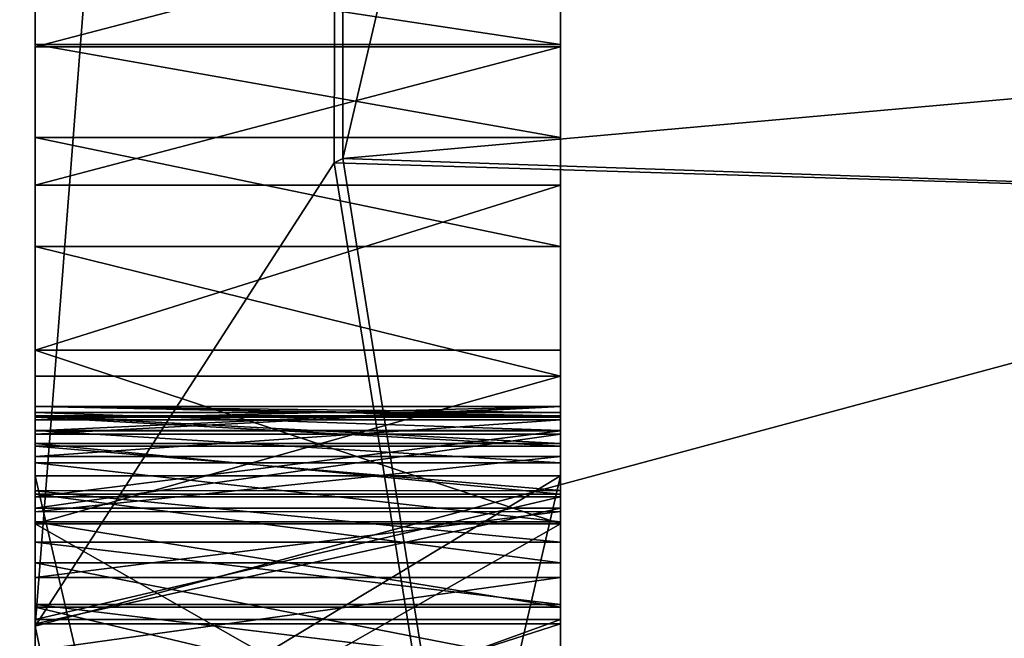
# Model space of a CAD drawing. Header units: millimetres. Extents: x -143 to 143, y -35 to 35.
# Tile 48 of 176: x -141.465 to -140.528, y 14.004 to 14.592. Entities that reach past the tile are written whole.
import ezdxf

# ---------------------------------------------------------------- set-up
doc = ezdxf.new("R2010")
doc.units = ezdxf.units.MM
doc.header["$LTSCALE"] = 65.185185
for name, color, linetype in [('1000', 7, 'CONTINUOUS'), ('1001', 7, 'CONTINUOUS'), ('1002', 7, 'CONTINUOUS'), ('1003', 7, 'CONTINUOUS'), ('1004', 7, 'CONTINUOUS'), ('1055', 7, 'CONTINUOUS'), ('1056', 7, 'CONTINUOUS'), ('1265', 7, 'CONTINUOUS'), ('1266', 7, 'CONTINUOUS'), ('1347', 7, 'CONTINUOUS'), ('1349', 7, 'CONTINUOUS'), ('1350', 7, 'CONTINUOUS'), ('1360', 7, 'CONTINUOUS'), ('763', 7, 'CONTINUOUS'), ('911', 7, 'CONTINUOUS'), ('934', 7, 'CONTINUOUS'), ('935', 7, 'CONTINUOUS'), ('936', 7, 'CONTINUOUS'), ('937', 7, 'CONTINUOUS'), ('938', 7, 'CONTINUOUS'), ('948', 7, 'CONTINUOUS'), ('949', 7, 'CONTINUOUS'), ('950', 7, 'CONTINUOUS'), ('951', 7, 'CONTINUOUS'), ('952', 7, 'CONTINUOUS'), ('956', 7, 'CONTINUOUS'), ('957', 7, 'CONTINUOUS'), ('958', 7, 'CONTINUOUS'), ('984', 7, 'CONTINUOUS'), ('985', 7, 'CONTINUOUS'), ('986', 7, 'CONTINUOUS'), ('987', 7, 'CONTINUOUS'), ('988', 7, 'CONTINUOUS'), ('990', 7, 'CONTINUOUS'), ('991', 7, 'CONTINUOUS'), ('992', 7, 'CONTINUOUS'), ('993', 7, 'CONTINUOUS'), ('994', 7, 'CONTINUOUS'), ('995', 7, 'CONTINUOUS'), ('996', 7, 'CONTINUOUS'), ('997', 7, 'CONTINUOUS'), ('999', 7, 'CONTINUOUS')]:
    doc.layers.add(name, color=color, linetype=linetype)

msp = doc.modelspace()

# ---------------------------------------------------------------- linework, layer by layer
at = {"layer": '1000', "color": 7, "linetype": 'CONTINUOUS', "true_color": 0xe0f2ff}
for points in [[(-141.45, 14.14095, -2.86164), (-141.45, 14.18907, -2.67667), (-140.95, 14.14095, -2.86165), (-141.45, 14.14095, -2.86164)], [(-141.45, 14.18907, -2.67667), (-140.95, 14.18907, -2.67667), (-140.95, 14.14095, -2.86165), (-141.45, 14.18907, -2.67667)], [(-141.45, 14.07565, -3.01057), (-141.45, 14.14095, -2.86164), (-140.95, 14.07565, -3.01057), (-141.45, 14.07565, -3.01057)], [(-141.45, 14.14095, -2.86164), (-140.95, 14.14095, -2.86165), (-140.95, 14.07565, -3.01057), (-141.45, 14.14095, -2.86164)]]:
    msp.add_3dface(points, dxfattribs=at)
at = {"layer": '1001', "color": 7, "linetype": 'CONTINUOUS', "true_color": 0xe0f2ff}
for points in [[(-141.45, 14.2155, -2.48406), (-141.45, 14.22421, -2.29255), (-140.95, 14.2155, -2.48406), (-141.45, 14.2155, -2.48406)], [(-141.45, 14.22421, -2.29255), (-140.95, 14.22421, -2.29255), (-140.95, 14.2155, -2.48406), (-141.45, 14.22421, -2.29255)], [(-141.45, 14.18907, -2.67667), (-141.45, 14.2155, -2.48406), (-140.95, 14.18907, -2.67667), (-141.45, 14.18907, -2.67667)], [(-141.45, 14.2155, -2.48406), (-140.95, 14.2155, -2.48406), (-140.95, 14.18907, -2.67667), (-141.45, 14.2155, -2.48406)]]:
    msp.add_3dface(points, dxfattribs=at)
at = {"layer": '1002', "color": 7, "linetype": 'CONTINUOUS', "true_color": 0xe0f2ff}
for points in [[(-141.45, 14.22421, -2.29255), (-141.45, 14.21147, -2.04261), (-140.95, 14.22421, -2.29255), (-141.45, 14.22421, -2.29255)], [(-141.45, 14.21147, -2.04261), (-140.95, 14.21147, -2.04268), (-140.95, 14.22421, -2.29255), (-141.45, 14.21147, -2.04261)], [(-141.45, 14.21147, -2.04261), (-141.45, 14.17686, -1.83909), (-140.95, 14.21147, -2.04268), (-141.45, 14.21147, -2.04261)], [(-141.45, 14.17686, -1.83909), (-140.95, 14.17686, -1.83909), (-140.95, 14.21147, -2.04268), (-141.45, 14.17686, -1.83909)]]:
    msp.add_3dface(points, dxfattribs=at)
at = {"layer": '1003', "color": 7, "linetype": 'CONTINUOUS', "true_color": 0xe0f2ff}
for points in [[(-141.45, 14.17686, -1.83909), (-141.45, 14.12419, -1.6621), (-140.95, 14.17686, -1.83909), (-141.45, 14.17686, -1.83909)], [(-141.45, 14.12419, -1.6621), (-140.95, 14.12423, -1.66218), (-140.95, 14.17686, -1.83909), (-141.45, 14.12419, -1.6621)], [(-141.45, 14.12419, -1.6621), (-141.45, 14.06171, -1.52589), (-140.95, 14.12423, -1.66218), (-141.45, 14.12419, -1.6621)], [(-141.45, 14.06171, -1.52589), (-140.95, 14.06171, -1.52589), (-140.95, 14.12423, -1.66218), (-141.45, 14.06171, -1.52589)]]:
    msp.add_3dface(points, dxfattribs=at)
at = {"layer": '1004', "color": 7, "linetype": 'CONTINUOUS', "true_color": 0xe0f2ff}
for points in [[(-141.45, 14.06171, -1.52589), (-141.45, 13.9921, -1.41495), (-140.95, 14.06171, -1.52589), (-141.45, 14.06171, -1.52589)], [(-141.45, 13.9921, -1.41495), (-140.95, 13.99213, -1.415), (-140.95, 14.06171, -1.52589), (-141.45, 13.9921, -1.41495)]]:
    msp.add_3dface(points, dxfattribs=at)
at = {"layer": '1055', "color": 7, "linetype": 'CONTINUOUS', "true_color": 0xe0f2ff}
for points in [[(-140.45, 17.75352, -10.25), (-140.45, 10.25, -17.75352), (-142.57132, 12.23369, -15.34057), (-140.45, 17.75352, -10.25)], [(-140.45, 17.75352, -10.25), (-142.57132, 12.23369, -15.34057), (-142.57132, 17.6782, -8.51337), (-140.45, 17.75352, -10.25)]]:
    msp.add_3dface(points, dxfattribs=at)
at = {"layer": '1056', "color": 7, "linetype": 'CONTINUOUS', "true_color": 0xe0f2ff}
for points in [[(-140.45, 10.25, 17.75352), (-140.45, 17.75352, 10.25), (-142.57132, 12.23369, 15.34057), (-140.45, 10.25, 17.75352)], [(-140.45, 17.75352, 10.25), (-142.57132, 17.6782, 8.51337), (-142.57132, 12.23369, 15.34057), (-140.45, 17.75352, 10.25)]]:
    msp.add_3dface(points, dxfattribs=at)
at = {"layer": '1265', "color": 7, "linetype": 'CONTINUOUS', "true_color": 0xe0f2ff}
for points in [[(-140.45, 14.52351, 11.45939), (-139.95, 6.89144, 4.06301), (-141.15714, 14.46051, 11.06304), (-140.45, 14.52351, 11.45939)], [(-141.15714, 14.46051, 11.06304), (-139.95, 6.89144, 4.06301), (-141.16539, 14.45624, 11.05488), (-141.15714, 14.46051, 11.06304)], [(-139.95, 6.89144, 4.06301), (-141.45, 14.01522, 10.47968), (-141.16539, 14.45624, 11.05488), (-139.95, 6.89144, 4.06301)], [(-141.45, 7.88128, 4.34574), (-141.45, 14.01522, 10.47968), (-139.95, 6.89144, 4.06301), (-141.45, 7.88128, 4.34574)]]:
    msp.add_3dface(points, dxfattribs=at)
at = {"layer": '1266', "color": 7, "linetype": 'CONTINUOUS', "true_color": 0xe0f2ff}
for points in [[(-139.95, 14.41902, -11.59059), (-140.45, 14.52351, -11.45939), (-141.15714, 14.46051, -11.06304), (-139.95, 14.41902, -11.59059)], [(-141.1654, 14.45624, -11.05487), (-139.95, 14.41902, -11.59059), (-141.15714, 14.46051, -11.06304), (-141.1654, 14.45624, -11.05487)], [(-141.45, 14.01522, -10.47968), (-139.95, 14.41902, -11.59059), (-141.1654, 14.45624, -11.05487), (-141.45, 14.01522, -10.47968)], [(-141.45, 14.01522, -10.47968), (-141.45, 7.88128, -4.34574), (-139.95, 14.41902, -11.59059), (-141.45, 14.01522, -10.47968)], [(-139.95, 14.41902, -11.59059), (-141.45, 7.88128, -4.34574), (-141.15725, 7.31138, -3.91385), (-139.95, 14.41902, -11.59059)], [(-139.95, 6.89144, -4.06301), (-139.95, 14.41902, -11.59059), (-141.15725, 7.31138, -3.91385), (-139.95, 6.89144, -4.06301)]]:
    msp.add_3dface(points, dxfattribs=at)
at = {"layer": '1347', "color": 7, "linetype": 'CONTINUOUS', "true_color": 0xe0f2ff}
for points in [[(-140.95, 13.93948, 1.77622), (-140.95, 13.92307, 1.62453), (-140.95, 14.22421, 1.73083), (-140.95, 13.93948, 1.77622)], [(-140.95, 13.93948, 1.77622), (-140.95, 14.22421, 1.73083), (-140.95, 14.19798, 1.9761), (-140.95, 13.93948, 1.77622)], [(-140.95, 13.92307, 1.62453), (-140.95, 14.21401, 1.57305), (-140.95, 14.22421, 1.73083), (-140.95, 13.92307, 1.62453)], [(-140.95, 13.93948, 0.18337), (-140.95, 13.92284, 0.02849), (-140.95, 14.22421, 0.16687), (-140.95, 13.93948, 0.18337)], [(-140.95, 13.93948, 0.18337), (-140.95, 14.22421, 0.16687), (-140.95, 14.20114, 0.39968), (-140.95, 13.93948, 0.18337)], [(-140.95, 13.92284, 0.02849), (-140.95, 14.21856, 0.05876), (-140.95, 14.22421, 0.16687), (-140.95, 13.92284, 0.02849)], [(-140.95, 13.92284, 0.02849), (-140.95, 14.20158, -0.06384), (-140.95, 14.21856, 0.05876), (-140.95, 13.92284, 0.02849)], [(-140.95, 13.92307, 1.62453), (-140.95, 13.88171, 1.51625), (-140.95, 14.21401, 1.57305), (-140.95, 13.92307, 1.62453)], [(-140.95, 13.88171, 1.51625), (-140.95, 14.18649, 1.44628), (-140.95, 14.21401, 1.57305), (-140.95, 13.88171, 1.51625)], [(-140.95, 13.92284, 0.02849), (-140.95, 13.88171, -0.08073), (-140.95, 14.20158, -0.06384), (-140.95, 13.92284, 0.02849)], [(-140.95, 13.88171, -0.08073), (-140.95, 13.81488, -0.17203), (-140.95, 14.20158, -0.06384), (-140.95, 13.88171, -0.08073)], [(-140.95, 13.81488, -0.17203), (-140.95, 14.17076, -0.18357), (-140.95, 14.20158, -0.06384), (-140.95, 13.81488, -0.17203)], [(-140.95, 13.91004, 0.42219), (-140.95, 13.93948, 0.18337), (-140.95, 14.20114, 0.39968), (-140.95, 13.91004, 0.42219)], [(-140.95, 13.91004, 0.42219), (-140.95, 14.20114, 0.39968), (-140.95, 14.13832, 0.59637), (-140.95, 13.91004, 0.42219)], [(-140.95, 13.90932, 2.02359), (-140.95, 13.93948, 1.77622), (-140.95, 14.19798, 1.9761), (-140.95, 13.90932, 2.02359)], [(-140.95, 13.90932, 2.02359), (-140.95, 14.19798, 1.9761), (-140.95, 14.12762, 2.17982), (-140.95, 13.90932, 2.02359)], [(-140.95, 13.88171, 1.51625), (-140.95, 13.81779, 1.43012), (-140.95, 14.18649, 1.44628), (-140.95, 13.88171, 1.51625)], [(-140.95, 13.81779, 1.43012), (-140.95, 13.74553, 1.37595), (-140.95, 14.18649, 1.44628), (-140.95, 13.81779, 1.43012)], [(-140.95, 13.74553, 1.37595), (-140.95, 13.66769, 1.34138), (-140.95, 14.18649, 1.44628), (-140.95, 13.74553, 1.37595)], [(-140.95, 13.66769, 1.34138), (-140.95, 14.14422, 1.33446), (-140.95, 14.18649, 1.44628), (-140.95, 13.66769, 1.34138)], [(-140.95, 13.81488, -0.17203), (-140.95, 13.74553, -0.22515), (-140.95, 14.17076, -0.18357), (-140.95, 13.81488, -0.17203)], [(-140.95, 13.74553, -0.22515), (-140.95, 13.66769, -0.25972), (-140.95, 14.17076, -0.18357), (-140.95, 13.74553, -0.22515)], [(-140.95, 13.66769, -0.25972), (-140.95, 13.59285, -0.2788), (-140.95, 14.17076, -0.18357), (-140.95, 13.66769, -0.25972)], [(-140.95, 13.59285, -0.2788), (-140.95, 14.11446, -0.31882), (-140.95, 14.17076, -0.18357), (-140.95, 13.59285, -0.2788)], [(-140.95, 12, 2.91102), (-140.95, 12, 2.57677), (-140.95, 14.15818, 2.91102), (-140.95, 12, 2.91102)], [(-140.95, 12, 2.57677), (-140.95, 13.85695, 2.58915), (-140.95, 14.15818, 2.91102), (-140.95, 12, 2.57677)], [(-140.95, 13.85695, 2.58915), (-140.95, 14.15818, 2.58915), (-140.95, 14.15818, 2.91102), (-140.95, 13.85695, 2.58915)], [(-140.95, 13.66769, 1.34138), (-140.95, 13.59285, 1.3223), (-140.95, 14.14422, 1.33446), (-140.95, 13.66769, 1.34138)], [(-140.95, 13.59285, 1.3223), (-140.95, 13.51881, 1.31324), (-140.95, 14.14422, 1.33446), (-140.95, 13.59285, 1.3223)], [(-140.95, 13.51881, 1.31324), (-140.95, 13.43604, 1.30992), (-140.95, 14.14422, 1.33446), (-140.95, 13.51881, 1.31324)], [(-140.95, 13.43604, 1.30992), (-140.95, 14.09503, 1.25317), (-140.95, 14.14422, 1.33446), (-140.95, 13.43604, 1.30992)], [(-140.95, 13.82806, 0.62079), (-140.95, 13.91004, 0.42219), (-140.95, 14.13832, 0.59637), (-140.95, 13.82806, 0.62079)], [(-140.95, 13.82806, 0.62079), (-140.95, 14.13832, 0.59637), (-140.95, 14.02155, 0.80477), (-140.95, 13.82806, 0.62079)], [(-140.95, 13.82806, 2.22189), (-140.95, 13.90932, 2.02359), (-140.95, 14.12762, 2.17982), (-140.95, 13.82806, 2.22189)], [(-140.95, 13.82806, 2.22189), (-140.95, 14.12762, 2.17982), (-140.95, 14.01736, 2.37276), (-140.95, 13.82806, 2.22189)], [(-140.95, 13.59285, -0.2788), (-140.95, 13.51882, -0.28786), (-140.95, 14.11446, -0.31882), (-140.95, 13.59285, -0.2788)], [(-140.95, 13.51882, -0.28786), (-140.95, 13.43604, -0.29118), (-140.95, 14.11446, -0.31882), (-140.95, 13.51882, -0.28786)], [(-140.95, 13.43604, -0.29118), (-140.95, 12, -0.62543), (-140.95, 14.11446, -0.31882), (-140.95, 13.43604, -0.29118)], [(-140.95, 12, -0.62543), (-140.95, 14.03334, -0.43921), (-140.95, 14.11446, -0.31882), (-140.95, 12, -0.62543)], [(-140.95, 13.43604, 1.30992), (-140.95, 12, 0.97567), (-140.95, 14.09503, 1.25317), (-140.95, 13.43604, 1.30992)], [(-140.95, 12, 0.97567), (-140.95, 14.03577, 1.18602), (-140.95, 14.09503, 1.25317), (-140.95, 12, 0.97567)], [(-140.95, 12, 0.97567), (-140.95, 13.97565, 1.13382), (-140.95, 14.03577, 1.18602), (-140.95, 12, 0.97567)], [(-140.95, 12, -0.62543), (-140.95, 13.91472, -0.53877), (-140.95, 14.03334, -0.43921), (-140.95, 12, -0.62543)], [(-140.95, 13.55983, 0.97567), (-140.95, 13.70617, 0.80411), (-140.95, 14.02155, 0.80477), (-140.95, 13.55983, 0.97567)], [(-140.95, 13.55983, 0.97567), (-140.95, 14.02155, 0.80477), (-140.95, 13.84044, 1.04582), (-140.95, 13.55983, 0.97567)], [(-140.95, 13.70617, 0.80411), (-140.95, 13.82806, 0.62079), (-140.95, 14.02155, 0.80477), (-140.95, 13.70617, 0.80411)], [(-140.95, 13.70617, 2.40521), (-140.95, 13.82806, 2.22189), (-140.95, 14.01736, 2.37276), (-140.95, 13.70617, 2.40521)], [(-140.95, 13.70617, 2.40521), (-140.95, 14.01736, 2.37276), (-140.95, 13.85695, 2.58915), (-140.95, 13.70617, 2.40521)]]:
    msp.add_3dface(points, dxfattribs=at)
at = {"layer": '1349', "color": 7, "linetype": 'CONTINUOUS', "true_color": 0xe0f2ff}
for points in [[(-140.95, 12, 3.82711), (-140.95, 12, 3.49286), (-140.95, 14.15818, 3.49286), (-140.95, 12, 3.82711)], [(-140.95, 12, 3.82711), (-140.95, 14.15818, 3.49286), (-140.95, 14.15818, 3.82711), (-140.95, 12, 3.82711)]]:
    msp.add_3dface(points, dxfattribs=at)
at = {"layer": '1350', "color": 7, "linetype": 'CONTINUOUS', "true_color": 0xe0f2ff}
for points in [[(-140.95, 14.64434, 5.11771), (-140.95, 14.69748, 5.47509), (-140.95, 14.56671, 5.519), (-140.95, 14.64434, 5.11771)], [(-140.95, 14.56877, 5.16446), (-140.95, 14.64434, 5.11771), (-140.95, 14.56671, 5.519), (-140.95, 14.56877, 5.16446)], [(-140.95, 14.48042, 5.19452), (-140.95, 14.56877, 5.16446), (-140.95, 14.56671, 5.519), (-140.95, 14.48042, 5.19452)], [(-140.95, 14.48042, 5.19452), (-140.95, 14.56671, 5.519), (-140.95, 14.43495, 5.54023), (-140.95, 14.48042, 5.19452)], [(-140.95, 14.37663, 5.2095), (-140.95, 14.48042, 5.19452), (-140.95, 14.43495, 5.54023), (-140.95, 14.37663, 5.2095)], [(-140.95, 14.37663, 5.2095), (-140.95, 14.43495, 5.54023), (-140.95, 14.27785, 5.54789), (-140.95, 14.37663, 5.2095)], [(-140.95, 14.25309, 5.21363), (-140.95, 14.37663, 5.2095), (-140.95, 14.27785, 5.54789), (-140.95, 14.25309, 5.21363)], [(-140.95, 14.25309, 5.21363), (-140.95, 14.27785, 5.54789), (-140.95, 14.11279, 5.54789), (-140.95, 14.25309, 5.21363)], [(-140.95, 14.11279, 5.21363), (-140.95, 14.25309, 5.21363), (-140.95, 14.11279, 5.54789), (-140.95, 14.11279, 5.21363)], [(-140.95, 13.82806, 5.21363), (-140.95, 13.82806, 4.32643), (-140.95, 14.11279, 4.32643), (-140.95, 13.82806, 5.21363)], [(-140.95, 13.82806, 5.21363), (-140.95, 14.11279, 4.32643), (-140.95, 13.82806, 5.54789), (-140.95, 13.82806, 5.21363)], [(-140.95, 14.11279, 4.32643), (-140.95, 14.11279, 5.21363), (-140.95, 13.82806, 6.09259), (-140.95, 14.11279, 4.32643)], [(-140.95, 14.11279, 4.32643), (-140.95, 13.82806, 6.09259), (-140.95, 13.82806, 5.54789), (-140.95, 14.11279, 4.32643)], [(-140.95, 14.11279, 5.21363), (-140.95, 14.11279, 5.54789), (-140.95, 13.82806, 6.09259), (-140.95, 14.11279, 5.21363)], [(-140.95, 14.11279, 5.54789), (-140.95, 14.11279, 6.09259), (-140.95, 13.82806, 6.09259), (-140.95, 14.11279, 5.54789)]]:
    msp.add_3dface(points, dxfattribs=at)
at = {"layer": '1360', "color": 7, "linetype": 'CONTINUOUS', "true_color": 0xe0f2ff}
for points in [[(-141.45, 14.01522, 10.47968), (-141.45, 17.10002, 3.72011), (-141.15711, 17.77739, 3.93231), (-141.45, 14.01522, 10.47968)], [(-141.16539, 14.45624, 11.05488), (-141.45, 14.01522, 10.47968), (-141.15711, 17.77739, 3.93231), (-141.16539, 14.45624, 11.05488)], [(-141.45, 17.10002, -3.72011), (-141.45, 14.01522, -10.47968), (-141.15711, 17.77739, -3.93231), (-141.45, 17.10002, -3.72011)], [(-141.45, 14.01522, -10.47968), (-141.1654, 14.45624, -11.05487), (-141.15711, 17.77739, -3.93231), (-141.45, 14.01522, -10.47968)], [(-141.1654, 14.45624, -11.05487), (-141.15714, 14.46051, -11.06304), (-141.15711, 17.77739, -3.93231), (-141.1654, 14.45624, -11.05487)], [(-141.15714, 14.46051, 11.06304), (-141.16539, 14.45624, 11.05488), (-141.15711, 17.77739, 3.93231), (-141.15714, 14.46051, 11.06304)], [(-140.45, 17.47763, 6.06486), (-141.15714, 14.46051, 11.06304), (-141.15711, 17.77739, 3.93231), (-140.45, 17.47763, 6.06486)], [(-141.15714, 14.46051, -11.06304), (-140.45, 17.47763, -6.06486), (-141.15711, 17.77739, -3.93231), (-141.15714, 14.46051, -11.06304)], [(-140.45, 17.47763, 6.06486), (-140.45, 14.52351, 11.45939), (-141.15714, 14.46051, 11.06304), (-140.45, 17.47763, 6.06486)], [(-140.45, 14.52351, -11.45939), (-140.45, 17.47763, -6.06486), (-141.15714, 14.46051, -11.06304), (-140.45, 14.52351, -11.45939)]]:
    msp.add_3dface(points, dxfattribs=at)
at = {"layer": '763', "color": 7, "linetype": 'CONTINUOUS', "true_color": 0xe0f2ff}
for points in [[(-141.45, 17.10002, -3.72011), (-141.45, 7.88128, -4.34574), (-141.45, 14.01522, -10.47968), (-141.45, 17.10002, -3.72011)], [(-141.45, 7.88128, -4.34574), (-141.45, 17.10002, -3.72011), (-141.45, 12, -3.38196), (-141.45, 7.88128, -4.34574)], [(-141.45, 17.10002, 3.72011), (-141.45, 14.01522, 10.47968), (-141.45, 15.05422, 5.00587), (-141.45, 17.10002, 3.72011)], [(-141.45, 17.10002, -3.72011), (-141.45, 17.10002, 3.72011), (-141.45, 14.07565, -3.01057), (-141.45, 17.10002, -3.72011)], [(-141.45, 17.10002, 3.72011), (-141.45, 15, 3.47223), (-141.45, 12, 2.91102), (-141.45, 17.10002, 3.72011)], [(-141.45, 17.10002, 3.72011), (-141.45, 12, 2.91102), (-141.45, 14.15818, 2.91102), (-141.45, 17.10002, 3.72011)], [(-141.45, 14.03333, -0.43922), (-141.45, 17.10002, 3.72011), (-141.45, 14.11446, -0.31882), (-141.45, 14.03333, -0.43922)], [(-141.45, 17.10002, 3.72011), (-141.45, 14.03333, -0.43922), (-141.45, 13.76204, -1.18251), (-141.45, 17.10002, 3.72011)], [(-141.45, 14.11446, -0.31882), (-141.45, 17.10002, 3.72011), (-141.45, 14.17076, -0.18358), (-141.45, 14.11446, -0.31882)], [(-141.45, 14.17076, -0.18358), (-141.45, 17.10002, 3.72011), (-141.45, 14.20158, -0.06384), (-141.45, 14.17076, -0.18358)], [(-141.45, 14.20158, -0.06384), (-141.45, 17.10002, 3.72011), (-141.45, 14.21856, 0.05877), (-141.45, 14.20158, -0.06384)], [(-141.45, 14.21856, 0.05877), (-141.45, 17.10002, 3.72011), (-141.45, 14.22421, 0.16687), (-141.45, 14.21856, 0.05877)], [(-141.45, 14.22421, 0.16687), (-141.45, 17.10002, 3.72011), (-141.45, 14.20114, 0.39967), (-141.45, 14.22421, 0.16687)], [(-141.45, 14.20114, 0.39967), (-141.45, 17.10002, 3.72011), (-141.45, 14.13832, 0.59637), (-141.45, 14.20114, 0.39967)], [(-141.45, 14.13832, 0.59637), (-141.45, 17.10002, 3.72011), (-141.45, 14.02167, 0.80459), (-141.45, 14.13832, 0.59637)], [(-141.45, 14.02167, 0.80459), (-141.45, 17.10002, 3.72011), (-141.45, 13.97565, 1.13382), (-141.45, 14.02167, 0.80459)], [(-141.45, 13.97565, 1.13382), (-141.45, 17.10002, 3.72011), (-141.45, 14.03582, 1.18607), (-141.45, 13.97565, 1.13382)], [(-141.45, 14.03582, 1.18607), (-141.45, 17.10002, 3.72011), (-141.45, 14.09503, 1.25317), (-141.45, 14.03582, 1.18607)], [(-141.45, 14.09503, 1.25317), (-141.45, 17.10002, 3.72011), (-141.45, 14.1442, 1.33441), (-141.45, 14.09503, 1.25317)], [(-141.45, 14.1442, 1.33441), (-141.45, 17.10002, 3.72011), (-141.45, 14.18649, 1.44628), (-141.45, 14.1442, 1.33441)], [(-141.45, 14.18649, 1.44628), (-141.45, 17.10002, 3.72011), (-141.45, 14.21401, 1.57302), (-141.45, 14.18649, 1.44628)], [(-141.45, 14.21401, 1.57302), (-141.45, 17.10002, 3.72011), (-141.45, 14.22421, 1.73083), (-141.45, 14.21401, 1.57302)], [(-141.45, 14.22421, 1.73083), (-141.45, 17.10002, 3.72011), (-141.45, 14.19798, 1.9761), (-141.45, 14.22421, 1.73083)], [(-141.45, 14.19798, 1.9761), (-141.45, 17.10002, 3.72011), (-141.45, 14.12762, 2.17982), (-141.45, 14.19798, 1.9761)], [(-141.45, 14.12762, 2.17982), (-141.45, 17.10002, 3.72011), (-141.45, 14.01739, 2.37272), (-141.45, 14.12762, 2.17982)], [(-141.45, 14.01739, 2.37272), (-141.45, 17.10002, 3.72011), (-141.45, 14.15818, 2.58915), (-141.45, 14.01739, 2.37272)], [(-141.45, 14.15818, 2.58915), (-141.45, 17.10002, 3.72011), (-141.45, 14.15818, 2.91102), (-141.45, 14.15818, 2.58915)], [(-141.45, 14.07565, -3.01057), (-141.45, 17.10002, 3.72011), (-141.45, 14.14095, -2.86164), (-141.45, 14.07565, -3.01057)], [(-141.45, 14.14095, -2.86164), (-141.45, 17.10002, 3.72011), (-141.45, 14.18907, -2.67667), (-141.45, 14.14095, -2.86164)], [(-141.45, 14.18907, -2.67667), (-141.45, 17.10002, 3.72011), (-141.45, 14.2155, -2.48406), (-141.45, 14.18907, -2.67667)], [(-141.45, 14.2155, -2.48406), (-141.45, 17.10002, 3.72011), (-141.45, 14.22421, -2.29255), (-141.45, 14.2155, -2.48406)], [(-141.45, 14.22421, -2.29255), (-141.45, 17.10002, 3.72011), (-141.45, 14.21147, -2.04261), (-141.45, 14.22421, -2.29255)], [(-141.45, 14.21147, -2.04261), (-141.45, 17.10002, 3.72011), (-141.45, 14.17686, -1.83909), (-141.45, 14.21147, -2.04261)], [(-141.45, 14.17686, -1.83909), (-141.45, 17.10002, 3.72011), (-141.45, 14.12419, -1.6621), (-141.45, 14.17686, -1.83909)], [(-141.45, 14.12419, -1.6621), (-141.45, 17.10002, 3.72011), (-141.45, 14.06171, -1.52589), (-141.45, 14.12419, -1.6621)], [(-141.45, 14.06171, -1.52589), (-141.45, 17.10002, 3.72011), (-141.45, 13.9921, -1.41495), (-141.45, 14.06171, -1.52589)], [(-141.45, 13.9921, -1.41495), (-141.45, 17.10002, 3.72011), (-141.45, 13.92399, -1.33007), (-141.45, 13.9921, -1.41495)], [(-141.45, 13.92399, -1.33007), (-141.45, 17.10002, 3.72011), (-141.45, 13.84822, -1.25626), (-141.45, 13.92399, -1.33007)], [(-141.45, 13.84822, -1.25626), (-141.45, 17.10002, 3.72011), (-141.45, 13.76204, -1.18251), (-141.45, 13.84822, -1.25626)], [(-141.45, 13.85601, -3.25259), (-141.45, 17.10002, -3.72011), (-141.45, 13.97822, -3.14814), (-141.45, 13.85601, -3.25259)], [(-141.45, 17.10002, -3.72011), (-141.45, 13.85601, -3.25259), (-141.45, 13.70989, -3.31958), (-141.45, 17.10002, -3.72011)], [(-141.45, 13.97822, -3.14814), (-141.45, 17.10002, -3.72011), (-141.45, 14.07565, -3.01057), (-141.45, 13.97822, -3.14814)], [(-141.45, 12, -3.38196), (-141.45, 17.10002, -3.72011), (-141.45, 13.5227, -3.34482), (-141.45, 12, -3.38196)], [(-141.45, 13.5227, -3.34482), (-141.45, 17.10002, -3.72011), (-141.45, 13.70989, -3.31958), (-141.45, 13.5227, -3.34482)], [(-141.45, 15.05422, 5.00587), (-141.45, 14.01522, 10.47968), (-141.45, 15.00323, 5.16783), (-141.45, 15.05422, 5.00587)], [(-141.45, 15.00323, 5.16783), (-141.45, 14.01522, 10.47968), (-141.45, 14.91553, 5.31066), (-141.45, 15.00323, 5.16783)], [(-141.45, 15, 3.47223), (-141.45, 14.61623, 3.47223), (-141.45, 12, 2.91102), (-141.45, 15, 3.47223)], [(-141.45, 14.91553, 5.31066), (-141.45, 14.01522, 10.47968), (-141.45, 14.8187, 5.40382), (-141.45, 14.91553, 5.31066)], [(-141.45, 14.8187, 5.40382), (-141.45, 14.01522, 10.47968), (-141.45, 14.69749, 5.47509), (-141.45, 14.8187, 5.40382)], [(-141.45, 14.78019, 4.83708), (-141.45, 14.11279, 4.32643), (-141.45, 14.78955, 4.68131), (-141.45, 14.78019, 4.83708)], [(-141.45, 14.78955, 4.68131), (-141.45, 14.11279, 4.32643), (-141.45, 14.78479, 4.57821), (-141.45, 14.78955, 4.68131)], [(-141.45, 14.78479, 4.57821), (-141.45, 14.11279, 4.32643), (-141.45, 14.77071, 4.46292), (-141.45, 14.78479, 4.57821)], [(-141.45, 14.75241, 4.95779), (-141.45, 14.11279, 4.32643), (-141.45, 14.78019, 4.83708), (-141.45, 14.75241, 4.95779)], [(-141.45, 14.77071, 4.46292), (-141.45, 14.11279, 4.32643), (-141.45, 14.7494, 4.34614), (-141.45, 14.77071, 4.46292)], [(-141.45, 14.7037, 5.05443), (-141.45, 14.11279, 4.32643), (-141.45, 14.75241, 4.95779), (-141.45, 14.7037, 5.05443)], [(-141.45, 14.7494, 4.34614), (-141.45, 14.11279, 4.32643), (-141.45, 14.71939, 4.21914), (-141.45, 14.7494, 4.34614)], [(-141.45, 14.71939, 4.21914), (-141.45, 14.11279, 4.32643), (-141.45, 12, 3.82711), (-141.45, 14.71939, 4.21914)], [(-141.45, 14.71939, 4.21914), (-141.45, 12, 3.82711), (-141.45, 14.61623, 3.856), (-141.45, 14.71939, 4.21914)], [(-141.45, 14.64434, 5.11771), (-141.45, 14.11279, 4.32643), (-141.45, 14.7037, 5.05443), (-141.45, 14.64434, 5.11771)], [(-141.45, 14.69749, 5.47509), (-141.45, 14.01522, 10.47968), (-141.45, 14.56671, 5.519), (-141.45, 14.69749, 5.47509)], [(-141.45, 14.56876, 5.16447), (-141.45, 14.11279, 4.32643), (-141.45, 14.64434, 5.11771), (-141.45, 14.56876, 5.16447)], [(-141.45, 12, 3.82711), (-141.45, 14.15818, 3.82711), (-141.45, 14.61623, 3.856), (-141.45, 12, 3.82711)], [(-141.45, 14.15818, 3.82711), (-141.45, 14.15818, 3.49286), (-141.45, 14.61623, 3.856), (-141.45, 14.15818, 3.82711)], [(-141.45, 14.61623, 3.856), (-141.45, 14.15818, 3.49286), (-141.45, 14.61623, 3.47223), (-141.45, 14.61623, 3.856)], [(-141.45, 14.61623, 3.47223), (-141.45, 14.15818, 3.49286), (-141.45, 12, 2.91102), (-141.45, 14.61623, 3.47223)], [(-141.45, 14.48042, 5.19452), (-141.45, 14.11279, 4.32643), (-141.45, 14.56876, 5.16447), (-141.45, 14.48042, 5.19452)], [(-141.45, 14.56671, 5.519), (-141.45, 14.01522, 10.47968), (-141.45, 14.43495, 5.54023), (-141.45, 14.56671, 5.519)], [(-141.45, 14.37666, 5.2095), (-141.45, 14.11279, 4.32643), (-141.45, 14.48042, 5.19452), (-141.45, 14.37666, 5.2095)], [(-141.45, 14.43495, 5.54023), (-141.45, 14.01522, 10.47968), (-141.45, 14.27785, 5.54789), (-141.45, 14.43495, 5.54023)], [(-141.45, 14.25309, 5.21363), (-141.45, 14.11279, 4.32643), (-141.45, 14.37666, 5.2095), (-141.45, 14.25309, 5.21363)], [(-141.45, 14.27785, 5.54789), (-141.45, 14.01522, 10.47968), (-141.45, 14.11279, 6.09259), (-141.45, 14.27785, 5.54789)], [(-141.45, 14.11279, 5.54789), (-141.45, 14.27785, 5.54789), (-141.45, 14.11279, 6.09259), (-141.45, 14.11279, 5.54789)], [(-141.45, 14.11279, 5.21363), (-141.45, 14.11279, 4.32643), (-141.45, 14.25309, 5.21363), (-141.45, 14.11279, 5.21363)], [(-141.45, 14.15818, 3.49286), (-141.45, 12, 3.49286), (-141.45, 12, 2.91102), (-141.45, 14.15818, 3.49286)], [(-141.45, 13.85695, 2.58915), (-141.45, 14.01739, 2.37272), (-141.45, 14.15818, 2.58915), (-141.45, 13.85695, 2.58915)], [(-141.45, 14.11279, 6.09259), (-141.45, 14.01522, 10.47968), (-141.45, 13.82806, 6.09259), (-141.45, 14.11279, 6.09259)], [(-141.45, 14.11279, 4.32643), (-141.45, 13.82806, 4.32643), (-141.45, 12, 3.82711), (-141.45, 14.11279, 4.32643)], [(-141.45, 14.03333, -0.43922), (-141.45, 13.91472, -0.53877), (-141.45, 13.76204, -1.18251), (-141.45, 14.03333, -0.43922)], [(-141.45, 13.84044, 1.04582), (-141.45, 14.02167, 0.80459), (-141.45, 13.91244, 1.08992), (-141.45, 13.84044, 1.04582)], [(-141.45, 13.91244, 1.08992), (-141.45, 14.02167, 0.80459), (-141.45, 13.97565, 1.13382), (-141.45, 13.91244, 1.08992)], [(-141.45, 14.01522, 10.47968), (-141.45, 7.88128, 4.34574), (-141.45, 13.82806, 6.09259), (-141.45, 14.01522, 10.47968)]]:
    msp.add_3dface(points, dxfattribs=at)
at = {"layer": '911', "color": 7, "linetype": 'CONTINUOUS', "true_color": 0xe0f2ff}
for points in [[(-140.95, 13.95186, -2.31731), (-140.95, 13.94543, -2.44909), (-140.95, 14.22421, -2.29255), (-140.95, 13.95186, -2.31731)], [(-140.95, 14.22421, -2.29255), (-140.95, 13.94543, -2.44909), (-140.95, 14.2155, -2.48406), (-140.95, 14.22421, -2.29255)], [(-140.95, 13.94202, -2.12429), (-140.95, 13.95186, -2.31731), (-140.95, 14.22421, -2.29255), (-140.95, 13.94202, -2.12429)], [(-140.95, 14.21147, -2.04268), (-140.95, 13.94202, -2.12429), (-140.95, 14.22421, -2.29255), (-140.95, 14.21147, -2.04268)], [(-140.95, 13.94543, -2.44909), (-140.95, 13.9271, -2.57316), (-140.95, 14.2155, -2.48406), (-140.95, 13.94543, -2.44909)], [(-140.95, 14.2155, -2.48406), (-140.95, 13.9271, -2.57316), (-140.95, 14.18907, -2.67667), (-140.95, 14.2155, -2.48406)], [(-140.95, 13.91472, -1.96656), (-140.95, 13.94202, -2.12429), (-140.95, 14.21147, -2.04268), (-140.95, 13.91472, -1.96656)], [(-140.95, 14.17686, -1.83909), (-140.95, 13.91472, -1.96656), (-140.95, 14.21147, -2.04268), (-140.95, 14.17686, -1.83909)], [(-140.95, 13.89627, -2.69694), (-140.95, 13.85695, -2.79599), (-140.95, 14.18907, -2.67667), (-140.95, 13.89627, -2.69694)], [(-140.95, 14.18907, -2.67667), (-140.95, 13.85695, -2.79599), (-140.95, 14.14095, -2.86165), (-140.95, 14.18907, -2.67667)], [(-140.95, 13.9271, -2.57316), (-140.95, 13.89627, -2.69694), (-140.95, 14.18907, -2.67667), (-140.95, 13.9271, -2.57316)], [(-140.95, 13.87285, -1.82516), (-140.95, 13.91472, -1.96656), (-140.95, 14.17686, -1.83909), (-140.95, 13.87285, -1.82516)], [(-140.95, 14.12423, -1.66218), (-140.95, 13.87285, -1.82516), (-140.95, 14.17686, -1.83909), (-140.95, 14.12423, -1.66218)], [(-140.95, 13.728, -2.95155), (-140.95, 13.64849, -2.99458), (-140.95, 14.14095, -2.86165), (-140.95, 13.728, -2.95155)], [(-140.95, 14.14095, -2.86165), (-140.95, 13.64849, -2.99458), (-140.95, 14.07565, -3.01057), (-140.95, 14.14095, -2.86165)], [(-140.95, 13.80429, -2.87724), (-140.95, 13.728, -2.95155), (-140.95, 14.14095, -2.86165), (-140.95, 13.80429, -2.87724)], [(-140.95, 13.85695, -2.79599), (-140.95, 13.80429, -2.87724), (-140.95, 14.14095, -2.86165), (-140.95, 13.85695, -2.79599)], [(-140.95, 13.82393, -1.71484), (-140.95, 13.87285, -1.82516), (-140.95, 14.12423, -1.66218), (-140.95, 13.82393, -1.71484)], [(-140.95, 13.76995, -1.62738), (-140.95, 13.82393, -1.71484), (-140.95, 14.12423, -1.66218), (-140.95, 13.76995, -1.62738)], [(-140.95, 14.06171, -1.52589), (-140.95, 13.76995, -1.62738), (-140.95, 14.12423, -1.66218), (-140.95, 14.06171, -1.52589)], [(-140.95, 12.0652, -3.03228), (-140.95, 12, -3.04771), (-140.95, 14.07565, -3.01057), (-140.95, 12.0652, -3.03228)], [(-140.95, 14.07565, -3.01057), (-140.95, 12, -3.04771), (-140.95, 13.97822, -3.14814), (-140.95, 14.07565, -3.01057)], [(-140.95, 12.1361, -3.01845), (-140.95, 12.0652, -3.03228), (-140.95, 14.07565, -3.01057), (-140.95, 12.1361, -3.01845)], [(-140.95, 13.54746, -3.01057), (-140.95, 12.1361, -3.01845), (-140.95, 14.07565, -3.01057), (-140.95, 13.54746, -3.01057)], [(-140.95, 13.64849, -2.99458), (-140.95, 13.54746, -3.01057), (-140.95, 14.07565, -3.01057), (-140.95, 13.64849, -2.99458)], [(-140.95, 13.71652, -1.55814), (-140.95, 13.76995, -1.62738), (-140.95, 14.06171, -1.52589), (-140.95, 13.71652, -1.55814)], [(-140.95, 13.6593, -1.49963), (-140.95, 13.71652, -1.55814), (-140.95, 14.06171, -1.52589), (-140.95, 13.6593, -1.49963)], [(-140.95, 13.99213, -1.415), (-140.95, 13.6593, -1.49963), (-140.95, 14.06171, -1.52589), (-140.95, 13.99213, -1.415)]]:
    msp.add_3dface(points, dxfattribs=at)
at = {"layer": '934', "color": 7, "linetype": 'CONTINUOUS', "true_color": 0xe0f2ff}
for points in [[(-141.45, 13.82806, 4.32643), (-141.45, 14.11279, 4.32643), (-140.95, 14.11279, 4.32643), (-141.45, 13.82806, 4.32643)], [(-140.95, 13.82806, 4.32643), (-141.45, 13.82806, 4.32643), (-140.95, 14.11279, 4.32643), (-140.95, 13.82806, 4.32643)]]:
    msp.add_3dface(points, dxfattribs=at)
at = {"layer": '935', "color": 7, "linetype": 'CONTINUOUS', "true_color": 0xe0f2ff}
for points in [[(-141.45, 14.11279, 4.32643), (-141.45, 14.11279, 5.21363), (-140.95, 14.11279, 4.32643), (-141.45, 14.11279, 4.32643)], [(-140.95, 14.11279, 4.32643), (-141.45, 14.11279, 5.21363), (-140.95, 14.11279, 5.21363), (-140.95, 14.11279, 4.32643)]]:
    msp.add_3dface(points, dxfattribs=at)
at = {"layer": '936', "color": 7, "linetype": 'CONTINUOUS', "true_color": 0xe0f2ff}
for points in [[(-141.45, 14.11279, 5.21363), (-141.45, 14.25309, 5.21363), (-140.95, 14.25309, 5.21363), (-141.45, 14.11279, 5.21363)], [(-140.95, 14.11279, 5.21363), (-141.45, 14.11279, 5.21363), (-140.95, 14.25309, 5.21363), (-140.95, 14.11279, 5.21363)]]:
    msp.add_3dface(points, dxfattribs=at)
at = {"layer": '937', "color": 7, "linetype": 'CONTINUOUS', "true_color": 0xe0f2ff}
for points in [[(-141.45, 14.37666, 5.2095), (-141.45, 14.48042, 5.19452), (-140.95, 14.37663, 5.2095), (-141.45, 14.37666, 5.2095)], [(-140.95, 14.37663, 5.2095), (-141.45, 14.48042, 5.19452), (-140.95, 14.48042, 5.19452), (-140.95, 14.37663, 5.2095)], [(-141.45, 14.25309, 5.21363), (-141.45, 14.37666, 5.2095), (-140.95, 14.25309, 5.21363), (-141.45, 14.25309, 5.21363)], [(-140.95, 14.25309, 5.21363), (-141.45, 14.37666, 5.2095), (-140.95, 14.37663, 5.2095), (-140.95, 14.25309, 5.21363)]]:
    msp.add_3dface(points, dxfattribs=at)
at = {"layer": '938', "color": 7, "linetype": 'CONTINUOUS', "true_color": 0xe0f2ff}
for points in [[(-141.45, 14.56876, 5.16447), (-141.45, 14.64434, 5.11771), (-140.95, 14.56877, 5.16446), (-141.45, 14.56876, 5.16447)], [(-140.95, 14.56877, 5.16446), (-141.45, 14.64434, 5.11771), (-140.95, 14.64434, 5.11771), (-140.95, 14.56877, 5.16446)], [(-140.95, 14.48042, 5.19452), (-141.45, 14.56876, 5.16447), (-140.95, 14.56877, 5.16446), (-140.95, 14.48042, 5.19452)], [(-141.45, 14.48042, 5.19452), (-141.45, 14.56876, 5.16447), (-140.95, 14.48042, 5.19452), (-141.45, 14.48042, 5.19452)]]:
    msp.add_3dface(points, dxfattribs=at)
at = {"layer": '948', "color": 7, "linetype": 'CONTINUOUS', "true_color": 0xe0f2ff}
for points in [[(-141.45, 14.69749, 5.47509), (-141.45, 14.56671, 5.519), (-140.95, 14.69748, 5.47509), (-141.45, 14.69749, 5.47509)], [(-140.95, 14.69748, 5.47509), (-141.45, 14.56671, 5.519), (-140.95, 14.56671, 5.519), (-140.95, 14.69748, 5.47509)]]:
    msp.add_3dface(points, dxfattribs=at)
at = {"layer": '949', "color": 7, "linetype": 'CONTINUOUS', "true_color": 0xe0f2ff}
for points in [[(-141.45, 14.56671, 5.519), (-141.45, 14.43495, 5.54023), (-140.95, 14.56671, 5.519), (-141.45, 14.56671, 5.519)], [(-140.95, 14.56671, 5.519), (-141.45, 14.43495, 5.54023), (-140.95, 14.43495, 5.54023), (-140.95, 14.56671, 5.519)], [(-141.45, 14.43495, 5.54023), (-141.45, 14.27785, 5.54789), (-140.95, 14.43495, 5.54023), (-141.45, 14.43495, 5.54023)], [(-140.95, 14.43495, 5.54023), (-141.45, 14.27785, 5.54789), (-140.95, 14.27785, 5.54789), (-140.95, 14.43495, 5.54023)]]:
    msp.add_3dface(points, dxfattribs=at)
at = {"layer": '950', "color": 7, "linetype": 'CONTINUOUS', "true_color": 0xe0f2ff}
for points in [[(-141.45, 14.27785, 5.54789), (-141.45, 14.11279, 5.54789), (-140.95, 14.11279, 5.54789), (-141.45, 14.27785, 5.54789)], [(-140.95, 14.27785, 5.54789), (-141.45, 14.27785, 5.54789), (-140.95, 14.11279, 5.54789), (-140.95, 14.27785, 5.54789)]]:
    msp.add_3dface(points, dxfattribs=at)
at = {"layer": '951', "color": 7, "linetype": 'CONTINUOUS', "true_color": 0xe0f2ff}
for points in [[(-141.45, 14.11279, 5.54789), (-141.45, 14.11279, 6.09259), (-140.95, 14.11279, 5.54789), (-141.45, 14.11279, 5.54789)], [(-140.95, 14.11279, 5.54789), (-141.45, 14.11279, 6.09259), (-140.95, 14.11279, 6.09259), (-140.95, 14.11279, 5.54789)]]:
    msp.add_3dface(points, dxfattribs=at)
at = {"layer": '952', "color": 7, "linetype": 'CONTINUOUS', "true_color": 0xe0f2ff}
for points in [[(-141.45, 14.11279, 6.09259), (-141.45, 13.82806, 6.09259), (-140.95, 13.82806, 6.09259), (-141.45, 14.11279, 6.09259)], [(-140.95, 14.11279, 6.09259), (-141.45, 14.11279, 6.09259), (-140.95, 13.82806, 6.09259), (-140.95, 14.11279, 6.09259)]]:
    msp.add_3dface(points, dxfattribs=at)
at = {"layer": '956', "color": 7, "linetype": 'CONTINUOUS', "true_color": 0xe0f2ff}
for points in [[(-141.45, 12, 3.49286), (-141.45, 14.15818, 3.49286), (-140.95, 12, 3.49286), (-141.45, 12, 3.49286)], [(-140.95, 12, 3.49286), (-141.45, 14.15818, 3.49286), (-140.95, 14.15818, 3.49286), (-140.95, 12, 3.49286)]]:
    msp.add_3dface(points, dxfattribs=at)
at = {"layer": '957', "color": 7, "linetype": 'CONTINUOUS', "true_color": 0xe0f2ff}
for points in [[(-141.45, 14.15818, 3.49286), (-141.45, 14.15818, 3.82711), (-140.95, 14.15818, 3.82711), (-141.45, 14.15818, 3.49286)], [(-140.95, 14.15818, 3.49286), (-141.45, 14.15818, 3.49286), (-140.95, 14.15818, 3.82711), (-140.95, 14.15818, 3.49286)]]:
    msp.add_3dface(points, dxfattribs=at)
at = {"layer": '958', "color": 7, "linetype": 'CONTINUOUS', "true_color": 0xe0f2ff}
for points in [[(-141.45, 14.15818, 3.82711), (-141.45, 12, 3.82711), (-140.95, 14.15818, 3.82711), (-141.45, 14.15818, 3.82711)], [(-141.45, 12, 3.82711), (-140.95, 12, 3.82711), (-140.95, 14.15818, 3.82711), (-141.45, 12, 3.82711)]]:
    msp.add_3dface(points, dxfattribs=at)
at = {"layer": '984', "color": 7, "linetype": 'CONTINUOUS', "true_color": 0xe0f2ff}
for points in [[(-141.45, 14.03333, -0.43922), (-141.45, 14.11446, -0.31882), (-140.95, 14.03334, -0.43921), (-141.45, 14.03333, -0.43922)], [(-140.95, 14.03334, -0.43921), (-141.45, 14.11446, -0.31882), (-140.95, 14.11446, -0.31882), (-140.95, 14.03334, -0.43921)], [(-140.95, 13.91472, -0.53877), (-141.45, 14.03333, -0.43922), (-140.95, 14.03334, -0.43921), (-140.95, 13.91472, -0.53877)], [(-141.45, 13.91472, -0.53877), (-141.45, 14.03333, -0.43922), (-140.95, 13.91472, -0.53877), (-141.45, 13.91472, -0.53877)]]:
    msp.add_3dface(points, dxfattribs=at)
at = {"layer": '985', "color": 7, "linetype": 'CONTINUOUS', "true_color": 0xe0f2ff}
for points in [[(-141.45, 14.17076, -0.18358), (-141.45, 14.20158, -0.06384), (-140.95, 14.17076, -0.18357), (-141.45, 14.17076, -0.18358)], [(-140.95, 14.17076, -0.18357), (-141.45, 14.20158, -0.06384), (-140.95, 14.20158, -0.06384), (-140.95, 14.17076, -0.18357)], [(-141.45, 14.11446, -0.31882), (-141.45, 14.17076, -0.18358), (-140.95, 14.11446, -0.31882), (-141.45, 14.11446, -0.31882)], [(-140.95, 14.11446, -0.31882), (-141.45, 14.17076, -0.18358), (-140.95, 14.17076, -0.18357), (-140.95, 14.11446, -0.31882)]]:
    msp.add_3dface(points, dxfattribs=at)
at = {"layer": '986', "color": 7, "linetype": 'CONTINUOUS', "true_color": 0xe0f2ff}
for points in [[(-141.45, 14.21856, 0.05877), (-141.45, 14.22421, 0.16687), (-140.95, 14.21856, 0.05876), (-141.45, 14.21856, 0.05877)], [(-140.95, 14.21856, 0.05876), (-141.45, 14.22421, 0.16687), (-140.95, 14.22421, 0.16687), (-140.95, 14.21856, 0.05876)], [(-141.45, 14.20158, -0.06384), (-141.45, 14.21856, 0.05877), (-140.95, 14.20158, -0.06384), (-141.45, 14.20158, -0.06384)], [(-140.95, 14.20158, -0.06384), (-141.45, 14.21856, 0.05877), (-140.95, 14.21856, 0.05876), (-140.95, 14.20158, -0.06384)]]:
    msp.add_3dface(points, dxfattribs=at)
at = {"layer": '987', "color": 7, "linetype": 'CONTINUOUS', "true_color": 0xe0f2ff}
for points in [[(-141.45, 14.22421, 0.16687), (-141.45, 14.20114, 0.39967), (-140.95, 14.22421, 0.16687), (-141.45, 14.22421, 0.16687)], [(-140.95, 14.22421, 0.16687), (-141.45, 14.20114, 0.39967), (-140.95, 14.20114, 0.39968), (-140.95, 14.22421, 0.16687)], [(-141.45, 14.20114, 0.39967), (-141.45, 14.13832, 0.59637), (-140.95, 14.20114, 0.39968), (-141.45, 14.20114, 0.39967)], [(-140.95, 14.20114, 0.39968), (-141.45, 14.13832, 0.59637), (-140.95, 14.13832, 0.59637), (-140.95, 14.20114, 0.39968)]]:
    msp.add_3dface(points, dxfattribs=at)
at = {"layer": '988', "color": 7, "linetype": 'CONTINUOUS', "true_color": 0xe0f2ff}
for points in [[(-141.45, 14.13832, 0.59637), (-141.45, 14.02167, 0.80459), (-140.95, 14.13832, 0.59637), (-141.45, 14.13832, 0.59637)], [(-140.95, 14.13832, 0.59637), (-141.45, 14.02167, 0.80459), (-140.95, 14.02155, 0.80477), (-140.95, 14.13832, 0.59637)], [(-141.45, 14.02167, 0.80459), (-141.45, 13.84044, 1.04582), (-140.95, 14.02155, 0.80477), (-141.45, 14.02167, 0.80459)], [(-140.95, 14.02155, 0.80477), (-141.45, 13.84044, 1.04582), (-140.95, 13.84044, 1.04582), (-140.95, 14.02155, 0.80477)]]:
    msp.add_3dface(points, dxfattribs=at)
at = {"layer": '990', "color": 7, "linetype": 'CONTINUOUS', "true_color": 0xe0f2ff}
for points in [[(-141.45, 14.03582, 1.18607), (-141.45, 14.09503, 1.25317), (-140.95, 14.03577, 1.18602), (-141.45, 14.03582, 1.18607)], [(-140.95, 14.03577, 1.18602), (-141.45, 14.09503, 1.25317), (-140.95, 14.09503, 1.25317), (-140.95, 14.03577, 1.18602)], [(-141.45, 13.97565, 1.13382), (-141.45, 14.03582, 1.18607), (-140.95, 13.97565, 1.13382), (-141.45, 13.97565, 1.13382)], [(-140.95, 13.97565, 1.13382), (-141.45, 14.03582, 1.18607), (-140.95, 14.03577, 1.18602), (-140.95, 13.97565, 1.13382)]]:
    msp.add_3dface(points, dxfattribs=at)
at = {"layer": '991', "color": 7, "linetype": 'CONTINUOUS', "true_color": 0xe0f2ff}
for points in [[(-141.45, 14.1442, 1.33441), (-141.45, 14.18649, 1.44628), (-140.95, 14.14422, 1.33446), (-141.45, 14.1442, 1.33441)], [(-140.95, 14.14422, 1.33446), (-141.45, 14.18649, 1.44628), (-140.95, 14.18649, 1.44628), (-140.95, 14.14422, 1.33446)], [(-140.95, 14.09503, 1.25317), (-141.45, 14.1442, 1.33441), (-140.95, 14.14422, 1.33446), (-140.95, 14.09503, 1.25317)], [(-141.45, 14.09503, 1.25317), (-141.45, 14.1442, 1.33441), (-140.95, 14.09503, 1.25317), (-141.45, 14.09503, 1.25317)]]:
    msp.add_3dface(points, dxfattribs=at)
at = {"layer": '992', "color": 7, "linetype": 'CONTINUOUS', "true_color": 0xe0f2ff}
for points in [[(-141.45, 14.21401, 1.57302), (-141.45, 14.22421, 1.73083), (-140.95, 14.21401, 1.57305), (-141.45, 14.21401, 1.57302)], [(-140.95, 14.21401, 1.57305), (-141.45, 14.22421, 1.73083), (-140.95, 14.22421, 1.73083), (-140.95, 14.21401, 1.57305)], [(-141.45, 14.18649, 1.44628), (-141.45, 14.21401, 1.57302), (-140.95, 14.18649, 1.44628), (-141.45, 14.18649, 1.44628)], [(-140.95, 14.18649, 1.44628), (-141.45, 14.21401, 1.57302), (-140.95, 14.21401, 1.57305), (-140.95, 14.18649, 1.44628)]]:
    msp.add_3dface(points, dxfattribs=at)
at = {"layer": '993', "color": 7, "linetype": 'CONTINUOUS', "true_color": 0xe0f2ff}
for points in [[(-141.45, 14.22421, 1.73083), (-141.45, 14.19798, 1.9761), (-140.95, 14.22421, 1.73083), (-141.45, 14.22421, 1.73083)], [(-140.95, 14.22421, 1.73083), (-141.45, 14.19798, 1.9761), (-140.95, 14.19798, 1.9761), (-140.95, 14.22421, 1.73083)], [(-141.45, 14.19798, 1.9761), (-141.45, 14.12762, 2.17982), (-140.95, 14.19798, 1.9761), (-141.45, 14.19798, 1.9761)], [(-140.95, 14.19798, 1.9761), (-141.45, 14.12762, 2.17982), (-140.95, 14.12762, 2.17982), (-140.95, 14.19798, 1.9761)]]:
    msp.add_3dface(points, dxfattribs=at)
at = {"layer": '994', "color": 7, "linetype": 'CONTINUOUS', "true_color": 0xe0f2ff}
for points in [[(-141.45, 14.12762, 2.17982), (-141.45, 14.01739, 2.37272), (-140.95, 14.12762, 2.17982), (-141.45, 14.12762, 2.17982)], [(-140.95, 14.12762, 2.17982), (-141.45, 14.01739, 2.37272), (-140.95, 14.01736, 2.37276), (-140.95, 14.12762, 2.17982)], [(-141.45, 14.01739, 2.37272), (-141.45, 13.85695, 2.58915), (-140.95, 14.01736, 2.37276), (-141.45, 14.01739, 2.37272)], [(-140.95, 14.01736, 2.37276), (-141.45, 13.85695, 2.58915), (-140.95, 13.85695, 2.58915), (-140.95, 14.01736, 2.37276)]]:
    msp.add_3dface(points, dxfattribs=at)
at = {"layer": '995', "color": 7, "linetype": 'CONTINUOUS', "true_color": 0xe0f2ff}
for points in [[(-141.45, 13.85695, 2.58915), (-141.45, 14.15818, 2.58915), (-140.95, 14.15818, 2.58915), (-141.45, 13.85695, 2.58915)], [(-140.95, 13.85695, 2.58915), (-141.45, 13.85695, 2.58915), (-140.95, 14.15818, 2.58915), (-140.95, 13.85695, 2.58915)]]:
    msp.add_3dface(points, dxfattribs=at)
at = {"layer": '996', "color": 7, "linetype": 'CONTINUOUS', "true_color": 0xe0f2ff}
for points in [[(-141.45, 14.15818, 2.58915), (-141.45, 14.15818, 2.91102), (-140.95, 14.15818, 2.91102), (-141.45, 14.15818, 2.58915)], [(-140.95, 14.15818, 2.58915), (-141.45, 14.15818, 2.58915), (-140.95, 14.15818, 2.91102), (-140.95, 14.15818, 2.58915)]]:
    msp.add_3dface(points, dxfattribs=at)
at = {"layer": '997', "color": 7, "linetype": 'CONTINUOUS', "true_color": 0xe0f2ff}
for points in [[(-141.45, 14.15818, 2.91102), (-141.45, 12, 2.91102), (-140.95, 14.15818, 2.91102), (-141.45, 14.15818, 2.91102)], [(-141.45, 12, 2.91102), (-140.95, 12, 2.91102), (-140.95, 14.15818, 2.91102), (-141.45, 12, 2.91102)]]:
    msp.add_3dface(points, dxfattribs=at)
at = {"layer": '999', "color": 7, "linetype": 'CONTINUOUS', "true_color": 0xe0f2ff}
for points in [[(-141.45, 13.97822, -3.14814), (-141.45, 14.07565, -3.01057), (-140.95, 13.97822, -3.14814), (-141.45, 13.97822, -3.14814)], [(-141.45, 14.07565, -3.01057), (-140.95, 14.07565, -3.01057), (-140.95, 13.97822, -3.14814), (-141.45, 14.07565, -3.01057)]]:
    msp.add_3dface(points, dxfattribs=at)

doc.saveas('drawing.dxf')
